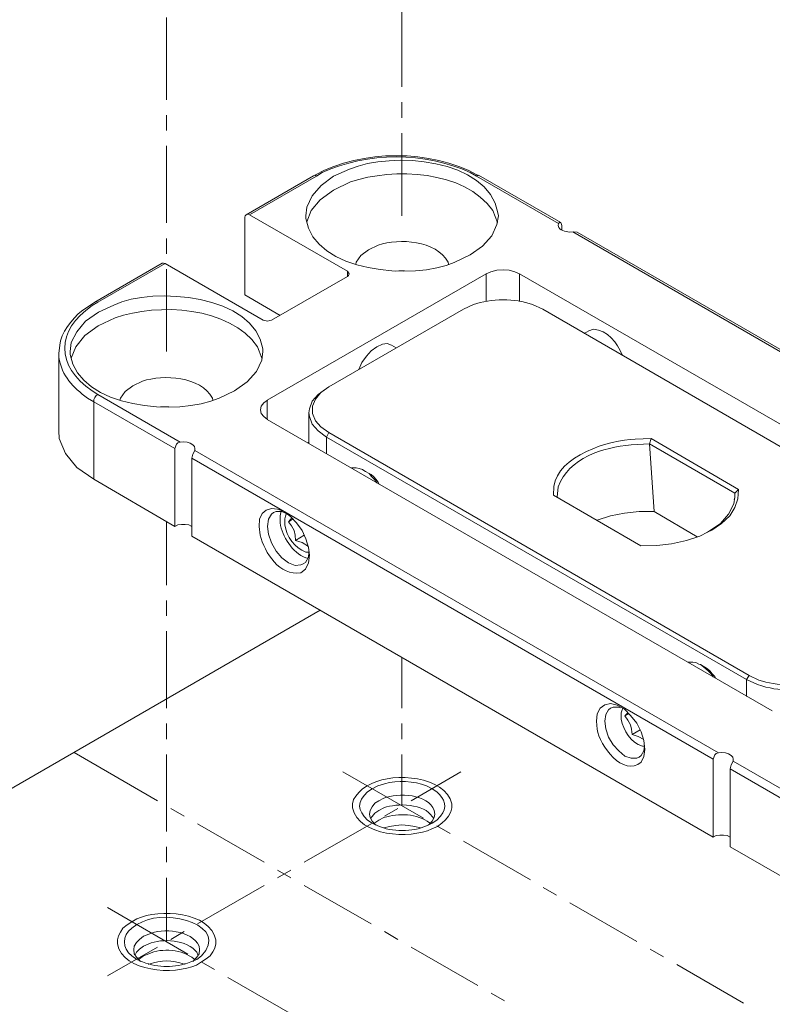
# Model space of a CAD drawing. Header units: inches. Extents: x 1352 to 2050, y -1711 to -1289.
# Tile 4 of 256: x 1406 to 1437, y -1579 to -1538. Entities that reach past the tile are written whole.
import ezdxf

# ---------------------------------------------------------------- set-up
doc = ezdxf.new("R2010")
doc.units = ezdxf.units.IN
doc.header["$MEASUREMENT"] = 0
doc.layers.add('图层 1', color=7, linetype='Continuous')

# ---------------------------------------------------------------- blocks, each defined once
blk = doc.blocks.new('block 8')
at = {"layer": '图层 1', "color": 250, "lineweight": 20, "true_color": 0x221814}
for points in [[(1421.411, -1541.037), (1421.411, -1537.862)], [(1411.717, -1541.566), (1411.717, -1538.179)], [(1421.411, -1542.307), (1421.411, -1541.672)], [(1411.717, -1542.836), (1411.717, -1542.201)], [(1421.411, -1546.35), (1421.411, -1542.942)], [(1411.717, -1546.646), (1411.717, -1543.471)], [(1417.77, -1544.699), (1414.998, -1546.307)], [(1417.897, -1544.719), (1415.125, -1546.307)], [(1418.596, -1544.72), (1418.088, -1545.101), (1417.707, -1545.524), (1417.496, -1545.99), (1417.453, -1546.35)], [(1417.897, -1544.72), (1417.834, -1544.677), (1417.77, -1544.698)], [(1424.48, -1544.72), (1424.544, -1544.677), (1424.607, -1544.698)], [(1427.867, -1546.667), (1424.48, -1544.72)], [(1427.952, -1546.625), (1424.565, -1544.677)], [(1417.496, -1546.604), (1417.665, -1546.138), (1418.046, -1545.694), (1418.596, -1545.291)], [(1414.998, -1546.308), (1414.955, -1546.35), (1414.934, -1546.413)], [(1414.934, -1549.609), (1414.934, -1546.413)], [(1415.125, -1546.308), (1415.061, -1546.286), (1414.998, -1546.308)], [(1415.125, -1546.307), (1419.167, -1548.636)], [(1424.226, -1547.959), (1424.734, -1547.599), (1425.115, -1547.175), (1425.327, -1546.709), (1425.391, -1546.35)], [(1427.867, -1546.667), (1427.909, -1546.625), (1427.952, -1546.625)], [(1427.952, -1546.625), (1427.994, -1546.752)], [(1427.994, -1546.942), (1427.994, -1546.752)], [(1440.101, -1553.737), (1428.46, -1547.006)], [(1428.629, -1547.027), (1428.481, -1547.006)], [(1440.101, -1553.652), (1428.629, -1547.027)], [(1411.717, -1547.916), (1411.717, -1547.281)], [(1419.506, -1548.34), (1419.527, -1548.255), (1419.718, -1547.98), (1420.035, -1547.747)], [(1411.526, -1548.297), (1408.753, -1549.906)], [(1411.653, -1548.318), (1408.88, -1549.906)], [(1411.653, -1548.318), (1411.59, -1548.297), (1411.526, -1548.297)], [(1411.653, -1548.318), (1415.696, -1550.647)], [(1411.717, -1551.938), (1411.717, -1548.551)], [(1419.167, -1548.636), (1419.167, -1548.847)], [(1419.231, -1548.741), (1419.21, -1548.699), (1419.167, -1548.636)], [(1421.517, -1548.615), (1421.284, -1548.615), (1421.157, -1548.636)], [(1426.258, -1548.741), (1426.068, -1548.657), (1425.835, -1548.593), (1425.581, -1548.572), (1425.327, -1548.593), (1425.073, -1548.657), (1424.883, -1548.741)], [(1424.882, -1548.741), (1415.865, -1553.949)], [(1416.035, -1550.646), (1419.167, -1548.847)], [(1419.167, -1548.847), (1419.21, -1548.805), (1419.231, -1548.741)], [(1424.882, -1548.741), (1424.882, -1549.884)], [(1426.258, -1548.741), (1426.258, -1549.884)], [(1447.065, -1560.743), (1426.258, -1548.741)], [(1408.88, -1549.906), (1408.817, -1549.884), (1408.753, -1549.906)], [(1414.934, -1549.609), (1416.395, -1550.456)], [(1418.405, -1553.398), (1423.951, -1550.202)], [(1427.211, -1550.202), (1444.525, -1560.214)], [(1408.902, -1550.329), (1408.372, -1550.689), (1408.013, -1551.134), (1407.78, -1551.578), (1407.737, -1551.938)], [(1415.696, -1550.646), (1415.866, -1550.689), (1415.971, -1550.668), (1416.035, -1550.646)], [(1407.78, -1552.213), (1407.97, -1551.747), (1408.351, -1551.281), (1408.901, -1550.88)], [(1428.925, -1551.197), (1429.116, -1551.091)], [(1414.511, -1553.568), (1415.04, -1553.187), (1415.421, -1552.763), (1415.632, -1552.297), (1415.675, -1551.938)], [(1420.374, -1551.747), (1420.141, -1551.916), (1419.951, -1552.129), (1419.76, -1552.403), (1419.633, -1552.679), (1419.612, -1552.7)], [(1420.988, -1551.683), (1420.797, -1551.62), (1420.607, -1551.641), (1420.374, -1551.747)], [(1421.178, -1551.79), (1420.988, -1551.683)], [(1407.272, -1555.219), (1407.272, -1552.022)], [(1409.791, -1553.949), (1409.812, -1553.864), (1410.002, -1553.589), (1410.32, -1553.356)], [(1417.58, -1554.478), (1417.601, -1554.309), (1417.707, -1553.991), (1417.961, -1553.716), (1418.3, -1553.462)], [(1418.067, -1553.631), (1418.405, -1553.398)], [(1408.88, -1553.716), (1408.817, -1553.758), (1408.753, -1553.842), (1408.711, -1553.928), (1408.711, -1554.012)], [(1408.88, -1553.716), (1412.267, -1555.684)], [(1415.866, -1553.949), (1415.718, -1554.054), (1415.611, -1554.203), (1415.59, -1554.351)], [(1415.865, -1553.948), (1415.865, -1554.753)], [(1418.405, -1555.282), (1418.067, -1555.049), (1417.855, -1554.795), (1417.728, -1554.499), (1417.728, -1554.202), (1417.855, -1553.907), (1418.067, -1553.631)], [(1408.711, -1557.208), (1408.711, -1554.012)], [(1408.711, -1554.012), (1412.055, -1555.938)], [(1411.802, -1554.224), (1411.463, -1554.224)], [(1415.59, -1554.351), (1415.612, -1554.499), (1415.718, -1554.626), (1415.866, -1554.753)], [(1415.865, -1554.753), (1436.672, -1566.755)], [(1417.58, -1554.477), (1417.58, -1555.727)], [(1418.3, -1555.472), (1417.961, -1555.219), (1417.707, -1554.943), (1417.601, -1554.626), (1417.58, -1554.478)], [(1407.272, -1555.219), (1407.293, -1555.536), (1407.547, -1556.15), (1408.013, -1556.722), (1408.711, -1557.208)], [(1418.405, -1555.282), (1418.3, -1555.472)], [(1418.3, -1555.472), (1418.3, -1556.15)], [(1435.614, -1565.463), (1418.3, -1555.473)], [(1435.72, -1565.294), (1418.405, -1555.282)], [(1431.677, -1555.536), (1431.613, -1555.748)], [(1431.677, -1555.536), (1435.275, -1557.631)], [(1412.055, -1555.938), (1412.119, -1555.769), (1412.183, -1555.705), (1412.267, -1555.685)], [(1412.055, -1555.938), (1412.055, -1559.156)], [(1412.267, -1555.684), (1412.415, -1555.663), (1412.564, -1555.684), (1412.69, -1555.727), (1412.796, -1555.79), (1412.86, -1555.853), (1412.881, -1555.938)], [(1412.881, -1555.938), (1412.881, -1556.023)], [(1417.538, -1555.705), (1417.58, -1555.684)], [(1431.613, -1555.748), (1435.127, -1557.78)], [(1431.804, -1558.542), (1431.613, -1555.748)], [(1412.881, -1556.023), (1412.796, -1556.171), (1412.754, -1556.34)], [(1412.754, -1556.34), (1434.238, -1568.744)], [(1412.754, -1556.34), (1412.754, -1559.558)], [(1412.881, -1556.023), (1434.45, -1568.49)], [(1419.845, -1556.848), (1419.781, -1556.806), (1419.654, -1556.764), (1419.527, -1556.743), (1419.337, -1556.743)], [(1408.711, -1557.208), (1412.055, -1559.156)], [(1420.035, -1556.954), (1419.845, -1556.848)], [(1420.374, -1557.356), (1420.289, -1557.23), (1420.162, -1557.102), (1420.056, -1556.976), (1419.908, -1556.891), (1419.845, -1556.849)], [(1420.48, -1557.42), (1420.437, -1557.335), (1420.332, -1557.208), (1420.247, -1557.103), (1420.141, -1557.017), (1420.035, -1556.954)], [(1431.254, -1559.96), (1427.655, -1557.865)], [(1427.804, -1557.949), (1427.825, -1557.949)], [(1435.275, -1557.632), (1435.254, -1558.013), (1435.127, -1558.373), (1434.916, -1558.711), (1434.577, -1559.028), (1434.175, -1559.304), (1434.005, -1559.388)], [(1435.127, -1557.949), (1435.085, -1558.224), (1434.873, -1558.647), (1434.534, -1559.029), (1434.047, -1559.367)], [(1435.127, -1557.78), (1435.127, -1557.949), (1435.106, -1558.055)], [(1435.127, -1557.78), (1435.275, -1557.632)], [(1435.127, -1557.78), (1435.127, -1557.949)], [(1416.564, -1558.542), (1416.289, -1558.436), (1416.035, -1558.415), (1415.823, -1558.478), (1415.654, -1558.627), (1415.548, -1558.859), (1415.527, -1559.156)], [(1416.119, -1558.584), (1416.035, -1558.648), (1415.908, -1558.86), (1415.866, -1559.156)], [(1416.458, -1558.542), (1416.225, -1558.542), (1416.119, -1558.584)], [(1416.437, -1558.542), (1416.416, -1558.584), (1416.395, -1558.711), (1416.395, -1558.859)], [(1416.648, -1558.627), (1416.458, -1558.542)], [(1417.601, -1560.341), (1417.559, -1560.024), (1417.453, -1559.664), (1417.305, -1559.325), (1417.072, -1559.008), (1416.839, -1558.753), (1416.564, -1558.542)], [(1416.585, -1558.965), (1416.585, -1558.838), (1416.607, -1558.732), (1416.648, -1558.648), (1416.67, -1558.627)], [(1416.733, -1558.965), (1416.881, -1558.796)], [(1416.733, -1558.965), (1416.924, -1558.838)], [(1431.804, -1558.542), (1431.19, -1558.542), (1430.576, -1558.605), (1430.005, -1558.711), (1429.455, -1558.902)], [(1431.804, -1558.542), (1433.582, -1559.579)], [(1411.717, -1561.569), (1411.717, -1558.944)], [(1412.055, -1559.156), (1412.183, -1559.092), (1412.331, -1559.071), (1412.479, -1559.071), (1412.627, -1559.092), (1412.754, -1559.156)], [(1415.866, -1559.156), (1415.908, -1559.473), (1416.035, -1559.833), (1416.225, -1560.171), (1416.458, -1560.447), (1416.733, -1560.659), (1417.008, -1560.764), (1417.241, -1560.743), (1417.347, -1560.701)], [(1417.03, -1559.727), (1417.008, -1559.515), (1416.966, -1559.325), (1416.86, -1559.134), (1416.733, -1558.965)], [(1412.754, -1559.558), (1434.238, -1571.961)], [(1417.03, -1559.727), (1417.389, -1559.515)], [(1434.005, -1559.389), (1433.688, -1559.558), (1433.137, -1559.727), (1432.523, -1559.875), (1431.91, -1559.939), (1431.254, -1559.96)], [(1434.048, -1559.367), (1434.005, -1559.388)], [(1417.559, -1559.981), (1417.305, -1559.812), (1417.03, -1559.727)], [(1417.347, -1560.701), (1417.432, -1560.637), (1417.559, -1560.426)], [(1417.432, -1560.912), (1417.559, -1560.659), (1417.601, -1560.341)], [(1417.601, -1560.214), (1417.559, -1560.214)], [(1417.559, -1560.426), (1417.58, -1560.235)], [(1411.717, -1562.839), (1411.717, -1562.203)], [(1381.66, -1583.624), (1418.045, -1562.606)], [(1411.717, -1566.648), (1411.717, -1563.473)], [(1421.411, -1566.648), (1421.411, -1564.553)], [(1433.709, -1564.849), (1433.645, -1564.828), (1433.518, -1564.764), (1433.392, -1564.744), (1433.201, -1564.744)], [(1433.899, -1564.955), (1433.709, -1564.849)], [(1434.238, -1565.358), (1434.154, -1565.231), (1434.026, -1565.103), (1433.773, -1564.892), (1433.709, -1564.85)], [(1434.344, -1565.421), (1434.302, -1565.336), (1434.196, -1565.23), (1434.111, -1565.125), (1434.005, -1565.019), (1433.899, -1564.955)], [(1435.72, -1565.294), (1435.614, -1565.463)], [(1435.614, -1565.463), (1435.614, -1566.161)], [(1429.433, -1567.178), (1429.455, -1566.881), (1429.581, -1566.649), (1429.772, -1566.501), (1430.005, -1566.458), (1430.28, -1566.522), (1430.428, -1566.606)], [(1429.772, -1567.178), (1429.814, -1566.903), (1429.92, -1566.712), (1430.005, -1566.649)], [(1430.005, -1566.649), (1430.11, -1566.606), (1430.343, -1566.606)], [(1430.343, -1566.606), (1430.407, -1566.628)], [(1430.428, -1566.606), (1430.576, -1566.691), (1430.83, -1566.945), (1431.084, -1567.262), (1431.275, -1567.622), (1431.381, -1567.982), (1431.423, -1568.342)], [(1430.449, -1566.966), (1430.449, -1566.839), (1430.471, -1566.754)], [(1430.47, -1566.754), (1430.513, -1566.648)], [(1430.598, -1566.966), (1430.724, -1566.839)], [(1430.598, -1566.966), (1430.767, -1566.86)], [(1411.717, -1567.919), (1411.717, -1567.283)], [(1421.411, -1567.919), (1421.411, -1567.283)], [(1431.19, -1568.659), (1431.084, -1568.701), (1430.852, -1568.701), (1430.598, -1568.617), (1430.344, -1568.405), (1430.11, -1568.152), (1429.92, -1567.834), (1429.814, -1567.495), (1429.772, -1567.178)], [(1430.894, -1567.728), (1430.872, -1567.516), (1430.83, -1567.326), (1430.725, -1567.135), (1430.598, -1566.966)], [(1430.894, -1567.728), (1431.232, -1567.538)], [(1431.381, -1567.939), (1431.148, -1567.813), (1430.894, -1567.728)], [(1407.907, -1568.469), (1411.336, -1570.459)], [(1411.717, -1571.728), (1411.717, -1568.553)], [(1421.411, -1570.67), (1421.411, -1568.553)], [(1431.381, -1568.405), (1431.275, -1568.596), (1431.19, -1568.659)], [(1431.402, -1568.215), (1431.381, -1568.405)], [(1431.423, -1568.342), (1431.381, -1568.638)], [(1434.238, -1568.744), (1434.302, -1568.575), (1434.365, -1568.511), (1434.45, -1568.49)], [(1434.45, -1568.49), (1434.598, -1568.469), (1434.746, -1568.49), (1434.873, -1568.533), (1434.979, -1568.596), (1435.042, -1568.659), (1435.064, -1568.744)], [(1434.238, -1568.744), (1434.238, -1571.961)], [(1435.064, -1568.829), (1434.979, -1568.977), (1434.937, -1569.146)], [(1435.064, -1568.744), (1435.064, -1568.829)], [(1435.064, -1568.829), (1438.62, -1570.882)], [(1418.977, -1569.273), (1422.3, -1571.178)], [(1421.792, -1570.458), (1423.845, -1569.273)], [(1434.936, -1569.146), (1438.45, -1571.179)], [(1434.937, -1569.146), (1434.937, -1572.364)], [(1419.972, -1569.845), (1419.781, -1569.972), (1419.633, -1570.12), (1419.506, -1570.268), (1419.421, -1570.416), (1419.379, -1570.586), (1419.379, -1570.67)], [(1420.459, -1570.458), (1420.289, -1570.565), (1420.183, -1570.713), (1420.099, -1570.861), (1420.078, -1571.009)], [(1411.886, -1570.776), (1412.436, -1571.093)], [(1420.078, -1571.009), (1420.099, -1571.157), (1420.183, -1571.305), (1420.289, -1571.432), (1420.353, -1571.474)], [(1420.459, -1570.861), (1420.289, -1570.967), (1420.183, -1571.115), (1420.12, -1571.199)], [(1420.692, -1571.094), (1421.242, -1570.776)], [(1422.766, -1571.009), (1422.745, -1571.157), (1422.66, -1571.305), (1422.554, -1571.432), (1422.491, -1571.474)], [(1422.872, -1571.517), (1423.062, -1571.39), (1423.21, -1571.242), (1423.337, -1571.094), (1423.422, -1570.924), (1423.464, -1570.755), (1423.464, -1570.67)], [(1412.987, -1571.411), (1415.738, -1572.999)], [(1417.389, -1572.998), (1420.141, -1571.411)], [(1420.459, -1571.263), (1420.289, -1571.369), (1420.268, -1571.411)], [(1422.639, -1571.347), (1422.66, -1571.347)], [(1420.67, -1571.58), (1420.903, -1571.517), (1421.157, -1571.475), (1421.411, -1571.454), (1421.687, -1571.475), (1421.94, -1571.517), (1422.173, -1571.58)], [(1422.85, -1571.495), (1423.401, -1571.813)], [(1423.951, -1572.131), (1426.703, -1573.718)], [(1434.238, -1571.961), (1434.365, -1571.898), (1434.513, -1571.877), (1434.661, -1571.877), (1434.81, -1571.898), (1434.937, -1571.961)], [(1411.717, -1572.998), (1411.717, -1572.363)], [(1434.936, -1572.364), (1438.45, -1574.374)], [(1416.289, -1573.316), (1416.839, -1573.633)], [(1416.289, -1573.633), (1416.839, -1573.316)], [(1411.717, -1576.279), (1411.717, -1573.633)], [(1412.987, -1575.539), (1415.738, -1573.951)], [(1417.389, -1573.951), (1420.141, -1575.539)], [(1427.232, -1574.036), (1427.782, -1574.353)], [(1409.282, -1574.861), (1412.584, -1576.787)], [(1428.333, -1574.67), (1431.084, -1576.258)], [(1410.277, -1575.454), (1410.087, -1575.581), (1409.917, -1575.708), (1409.812, -1575.877), (1409.727, -1576.025), (1409.685, -1576.195), (1409.685, -1576.279)], [(1411.886, -1576.173), (1412.436, -1575.856)], [(1420.692, -1575.856), (1421.242, -1576.174)], [(1410.764, -1576.046), (1410.595, -1576.173), (1410.468, -1576.301), (1410.383, -1576.449), (1410.362, -1576.597)], [(1413.156, -1577.105), (1413.347, -1576.978), (1413.516, -1576.851), (1413.622, -1576.682), (1413.706, -1576.534), (1413.749, -1576.364), (1413.749, -1576.279)], [(1409.282, -1577.677), (1411.336, -1576.491)], [(1410.362, -1576.597), (1410.383, -1576.766), (1410.468, -1576.914), (1410.637, -1577.083)], [(1410.764, -1576.449), (1410.595, -1576.576), (1410.468, -1576.703), (1410.426, -1576.809)], [(1413.071, -1576.597), (1413.05, -1576.766), (1412.966, -1576.914), (1412.796, -1577.083)], [(1421.792, -1576.491), (1424.544, -1578.078)], [(1431.635, -1576.576), (1432.185, -1576.893)], [(1410.764, -1576.851), (1410.595, -1576.978), (1410.574, -1576.999)], [(1412.944, -1576.935), (1412.966, -1576.935)], [(1413.135, -1577.105), (1413.685, -1577.422)], [(1432.735, -1577.211), (1435.487, -1578.798)], [(1414.236, -1577.74), (1416.987, -1579.328)], [(1425.094, -1578.396), (1425.644, -1578.713)]]:
    blk.add_lwpolyline(points, dxfattribs=at)
for points, knots in [([(1424.607, -1544.699), (1424.607, -1544.699), (1424.502, -1544.656), (1424.502, -1544.656), (1422.612, -1543.609), (1419.745, -1543.612), (1417.855, -1544.656), (1417.855, -1544.656), (1417.77, -1544.699), (1417.77, -1544.699)], [0, 0, 0, 0, 1, 1, 1, 2, 2, 2, 3, 3, 3, 3]), ([(1424.48, -1544.72), (1424.48, -1544.72), (1424.226, -1544.572), (1424.226, -1544.572), (1422.386, -1543.71), (1419.967, -1543.704), (1418.13, -1544.572), (1418.13, -1544.572), (1417.897, -1544.72), (1417.897, -1544.72)], [0, 0, 0, 0, 1, 1, 1, 2, 2, 2, 3, 3, 3, 3]), ([(1425.391, -1546.35), (1425.391, -1546.35), (1425.369, -1546.223), (1425.369, -1546.223), (1424.964, -1543.975), (1420.982, -1543.687), (1419.252, -1544.424), (1419.252, -1544.424), (1418.596, -1544.72), (1418.596, -1544.72)], [0, 0, 0, 0, 1, 1, 1, 2, 2, 2, 3, 3, 3, 3]), ([(1425.348, -1546.625), (1425.348, -1546.625), (1425.158, -1546.138), (1425.158, -1546.138), (1423.981, -1544.456), (1421.061, -1544.357), (1419.294, -1544.953), (1419.294, -1544.953), (1418.596, -1545.292), (1418.596, -1545.292)], [0, 0, 0, 0, 1, 1, 1, 2, 2, 2, 3, 3, 3, 3]), ([(1417.453, -1546.35), (1417.453, -1546.35), (1417.453, -1546.456), (1417.453, -1546.456), (1417.793, -1548.711), (1421.925, -1549.003), (1423.57, -1548.276), (1423.57, -1548.276), (1424.226, -1547.959), (1424.226, -1547.959)], [0, 0, 0, 0, 1, 1, 1, 2, 2, 2, 3, 3, 3, 3]), ([(1427.867, -1546.667), (1427.867, -1546.667), (1427.845, -1546.752), (1427.845, -1546.752), (1427.919, -1546.982), (1428.117, -1546.99), (1428.333, -1547.027), (1428.333, -1547.027), (1428.481, -1547.006), (1428.481, -1547.006)], [0, 0, 0, 0, 1, 1, 1, 2, 2, 2, 3, 3, 3, 3]), ([(1423.337, -1548.34), (1423.337, -1548.34), (1423.316, -1548.255), (1423.316, -1548.255), (1422.808, -1547.361), (1421.309, -1547.27), (1420.438, -1547.556), (1420.438, -1547.556), (1420.035, -1547.747), (1420.035, -1547.747)], [0, 0, 0, 0, 1, 1, 1, 2, 2, 2, 3, 3, 3, 3]), ([(1415.675, -1551.938), (1415.675, -1551.938), (1415.675, -1551.832), (1415.675, -1551.832), (1415.366, -1549.617), (1411.172, -1549.242), (1409.537, -1550.033), (1409.537, -1550.033), (1408.902, -1550.329), (1408.902, -1550.329)], [0, 0, 0, 0, 1, 1, 1, 2, 2, 2, 3, 3, 3, 3]), ([(1408.88, -1549.906), (1408.88, -1549.906), (1408.648, -1550.054), (1408.648, -1550.054), (1407.137, -1551.077), (1407.14, -1552.545), (1408.648, -1553.568), (1408.648, -1553.568), (1408.88, -1553.716), (1408.88, -1553.716)], [0, 0, 0, 0, 1, 1, 1, 2, 2, 2, 3, 3, 3, 3]), ([(1408.753, -1549.906), (1408.753, -1549.906), (1408.203, -1550.287), (1408.203, -1550.287), (1407.836, -1550.574), (1407.35, -1551.204), (1407.314, -1551.683), (1407.314, -1551.683), (1407.272, -1552.022), (1407.272, -1552.022)], [0, 0, 0, 0, 1, 1, 1, 2, 2, 2, 3, 3, 3, 3]), ([(1423.951, -1550.202), (1423.951, -1550.202), (1424.354, -1550.012), (1424.354, -1550.012), (1425.074, -1549.751), (1426.07, -1549.74), (1426.787, -1550.012), (1426.787, -1550.012), (1427.211, -1550.202), (1427.211, -1550.202)], [0, 0, 0, 0, 1, 1, 1, 2, 2, 2, 3, 3, 3, 3]), ([(1415.632, -1552.213), (1415.632, -1552.213), (1415.463, -1551.747), (1415.463, -1551.747), (1414.315, -1550.087), (1411.34, -1549.924), (1409.6, -1550.562), (1409.6, -1550.562), (1408.901, -1550.88), (1408.901, -1550.88)], [0, 0, 0, 0, 1, 1, 1, 2, 2, 2, 3, 3, 3, 3]), ([(1430.491, -1552.107), (1430.491, -1552.107), (1430.491, -1552.086), (1430.491, -1552.086), (1430.283, -1551.593), (1429.89, -1551.054), (1429.306, -1551.027), (1429.306, -1551.027), (1429.116, -1551.091), (1429.116, -1551.091)], [0, 0, 0, 0, 1, 1, 1, 2, 2, 2, 3, 3, 3, 3]), ([(1407.738, -1551.938), (1407.738, -1551.938), (1407.738, -1552.064), (1407.738, -1552.064), (1408.122, -1554.312), (1412.193, -1554.626), (1413.876, -1553.864), (1413.876, -1553.864), (1414.511, -1553.568), (1414.511, -1553.568)], [0, 0, 0, 0, 1, 1, 1, 2, 2, 2, 3, 3, 3, 3]), ([(1407.272, -1552.022), (1407.272, -1552.022), (1407.272, -1552.192), (1407.272, -1552.192), (1407.414, -1552.957), (1407.847, -1553.424), (1408.457, -1553.864), (1408.457, -1553.864), (1408.711, -1554.012), (1408.711, -1554.012)], [0, 0, 0, 0, 1, 1, 1, 2, 2, 2, 3, 3, 3, 3]), ([(1413.622, -1553.949), (1413.622, -1553.949), (1413.601, -1553.864), (1413.601, -1553.864), (1413.127, -1552.964), (1411.576, -1552.884), (1410.722, -1553.165), (1410.722, -1553.165), (1410.32, -1553.356), (1410.32, -1553.356)], [0, 0, 0, 0, 1, 1, 1, 2, 2, 2, 3, 3, 3, 3]), ([(1427.655, -1557.865), (1427.655, -1557.865), (1427.677, -1557.505), (1427.677, -1557.505), (1427.822, -1556.253), (1429.975, -1555.567), (1431.021, -1555.557), (1431.021, -1555.557), (1431.677, -1555.536), (1431.677, -1555.536)], [0, 0, 0, 0, 1, 1, 1, 2, 2, 2, 3, 3, 3, 3]), ([(1427.804, -1557.949), (1427.804, -1557.949), (1427.846, -1557.526), (1427.846, -1557.526), (1428.279, -1556.318), (1429.701, -1555.895), (1430.852, -1555.79), (1430.852, -1555.79), (1431.614, -1555.748), (1431.614, -1555.748)], [0, 0, 0, 0, 1, 1, 1, 2, 2, 2, 3, 3, 3, 3]), ([(1415.527, -1559.156), (1415.527, -1559.156), (1415.569, -1559.515), (1415.569, -1559.515), (1415.743, -1560.225), (1416.386, -1561.228), (1417.241, -1561.06), (1417.241, -1561.06), (1417.432, -1560.912), (1417.432, -1560.912)], [0, 0, 0, 0, 1, 1, 1, 2, 2, 2, 3, 3, 3, 3]), ([(1417.538, -1560.468), (1417.538, -1560.468), (1417.453, -1560.447), (1417.453, -1560.447), (1416.894, -1560.239), (1416.478, -1559.567), (1416.395, -1559.007), (1416.395, -1559.007), (1416.395, -1558.859), (1416.395, -1558.859)], [0, 0, 0, 0, 1, 1, 1, 2, 2, 2, 3, 3, 3, 3]), ([(1417.559, -1560.214), (1417.559, -1560.214), (1417.453, -1560.214), (1417.453, -1560.214), (1416.979, -1560.049), (1416.667, -1559.573), (1416.585, -1559.092), (1416.585, -1559.092), (1416.585, -1558.965), (1416.585, -1558.965)], [0, 0, 0, 0, 1, 1, 1, 2, 2, 2, 3, 3, 3, 3]), ([(1438.98, -1565.294), (1438.98, -1565.294), (1438.577, -1565.484), (1438.577, -1565.484), (1437.839, -1565.749), (1436.86, -1565.749), (1436.122, -1565.484), (1436.122, -1565.484), (1435.72, -1565.294), (1435.72, -1565.294)], [0, 0, 0, 0, 1, 1, 1, 2, 2, 2, 3, 3, 3, 3]), ([(1439.085, -1565.463), (1439.085, -1565.463), (1438.662, -1565.675), (1438.662, -1565.675), (1437.676, -1565.97), (1437.043, -1565.973), (1436.058, -1565.675), (1436.058, -1565.675), (1435.614, -1565.463), (1435.614, -1565.463)], [0, 0, 0, 0, 1, 1, 1, 2, 2, 2, 3, 3, 3, 3]), ([(1431.381, -1568.638), (1431.381, -1568.638), (1431.275, -1568.871), (1431.275, -1568.871), (1430.518, -1569.5), (1429.556, -1568.18), (1429.455, -1567.516), (1429.455, -1567.516), (1429.433, -1567.178), (1429.433, -1567.178)], [0, 0, 0, 0, 1, 1, 1, 2, 2, 2, 3, 3, 3, 3]), ([(1431.402, -1568.215), (1431.402, -1568.215), (1431.317, -1568.215), (1431.317, -1568.215), (1430.838, -1568.057), (1430.529, -1567.572), (1430.449, -1567.093), (1430.449, -1567.093), (1430.449, -1566.966), (1430.449, -1566.966)], [0, 0, 0, 0, 1, 1, 1, 2, 2, 2, 3, 3, 3, 3]), ([(1423.464, -1570.67), (1423.464, -1570.67), (1423.464, -1570.585), (1423.464, -1570.585), (1423.207, -1569.43), (1421.056, -1569.289), (1420.204, -1569.739), (1420.204, -1569.739), (1419.972, -1569.845), (1419.972, -1569.845)], [0, 0, 0, 0, 1, 1, 1, 2, 2, 2, 3, 3, 3, 3]), ([(1420.183, -1569.972), (1420.183, -1569.972), (1420.416, -1569.845), (1420.416, -1569.845), (1420.416, -1569.845), (1420.691, -1569.76), (1420.691, -1569.76), (1421.239, -1569.612), (1421.895, -1569.642), (1422.427, -1569.845), (1422.427, -1569.845), (1422.66, -1569.972), (1422.66, -1569.972), (1422.66, -1569.972), (1422.85, -1570.098), (1422.85, -1570.098), (1423.169, -1570.373), (1423.313, -1570.746), (1422.998, -1571.094), (1422.998, -1571.094), (1422.85, -1571.263), (1422.85, -1571.263), (1422.85, -1571.263), (1422.66, -1571.39), (1422.66, -1571.39)], [0, 0, 0, 0, 1, 1, 1, 2, 2, 2, 3, 3, 3, 4, 4, 4, 5, 5, 5, 6, 6, 6, 7, 7, 7, 8, 8, 8, 8]), ([(1420.183, -1571.39), (1420.183, -1571.39), (1419.993, -1571.263), (1419.993, -1571.263), (1419.571, -1570.85), (1419.55, -1570.506), (1419.993, -1570.099), (1419.993, -1570.099), (1420.183, -1569.972), (1420.183, -1569.972)], [0, 0, 0, 0, 1, 1, 1, 2, 2, 2, 3, 3, 3, 3]), ([(1420.459, -1570.458), (1420.459, -1570.458), (1420.67, -1570.353), (1420.67, -1570.353), (1421.253, -1570.131), (1422.488, -1570.17), (1422.745, -1570.861), (1422.745, -1570.861), (1422.766, -1571.009), (1422.766, -1571.009)], [0, 0, 0, 0, 1, 1, 1, 2, 2, 2, 3, 3, 3, 3]), ([(1420.459, -1570.861), (1420.459, -1570.861), (1420.67, -1570.755), (1420.67, -1570.755), (1421.195, -1570.543), (1422.354, -1570.584), (1422.66, -1571.115), (1422.66, -1571.115), (1422.723, -1571.199), (1422.723, -1571.199)], [0, 0, 0, 0, 1, 1, 1, 2, 2, 2, 3, 3, 3, 3]), ([(1419.379, -1570.67), (1419.379, -1570.67), (1419.379, -1570.755), (1419.379, -1570.755), (1419.641, -1571.945), (1421.746, -1572.048), (1422.639, -1571.623), (1422.639, -1571.623), (1422.872, -1571.517), (1422.872, -1571.517)], [0, 0, 0, 0, 1, 1, 1, 2, 2, 2, 3, 3, 3, 3]), ([(1420.459, -1571.263), (1420.459, -1571.263), (1420.67, -1571.157), (1420.67, -1571.157), (1421.266, -1570.958), (1422.037, -1570.983), (1422.554, -1571.369), (1422.554, -1571.369), (1422.575, -1571.411), (1422.575, -1571.411)], [0, 0, 0, 0, 1, 1, 1, 2, 2, 2, 3, 3, 3, 3]), ([(1422.66, -1571.39), (1422.66, -1571.39), (1422.427, -1571.496), (1422.427, -1571.496), (1421.846, -1571.752), (1420.998, -1571.752), (1420.416, -1571.496), (1420.416, -1571.496), (1420.183, -1571.39), (1420.183, -1571.39)], [0, 0, 0, 0, 1, 1, 1, 2, 2, 2, 3, 3, 3, 3]), ([(1413.749, -1576.279), (1413.749, -1576.279), (1413.749, -1576.195), (1413.749, -1576.195), (1413.493, -1575.022), (1411.412, -1574.907), (1410.489, -1575.327), (1410.489, -1575.327), (1410.278, -1575.454), (1410.278, -1575.454)], [0, 0, 0, 0, 1, 1, 1, 2, 2, 2, 3, 3, 3, 3]), ([(1410.489, -1575.56), (1410.489, -1575.56), (1410.722, -1575.454), (1410.722, -1575.454), (1411.766, -1574.894), (1414.34, -1575.624), (1413.156, -1576.851), (1413.156, -1576.851), (1412.966, -1576.999), (1412.966, -1576.999)], [0, 0, 0, 0, 1, 1, 1, 2, 2, 2, 3, 3, 3, 3]), ([(1410.489, -1576.999), (1410.489, -1576.999), (1410.277, -1576.851), (1410.277, -1576.851), (1409.874, -1576.54), (1409.873, -1576.018), (1410.277, -1575.708), (1410.277, -1575.708), (1410.489, -1575.56), (1410.489, -1575.56)], [0, 0, 0, 0, 1, 1, 1, 2, 2, 2, 3, 3, 3, 3]), ([(1410.764, -1576.046), (1410.764, -1576.046), (1410.976, -1575.962), (1410.976, -1575.962), (1411.529, -1575.694), (1412.77, -1575.8), (1413.05, -1576.449), (1413.05, -1576.449), (1413.071, -1576.597), (1413.071, -1576.597)], [0, 0, 0, 0, 1, 1, 1, 2, 2, 2, 3, 3, 3, 3]), ([(1409.685, -1576.279), (1409.685, -1576.279), (1409.685, -1576.364), (1409.685, -1576.364), (1409.938, -1577.535), (1412.024, -1577.653), (1412.944, -1577.232), (1412.944, -1577.232), (1413.156, -1577.105), (1413.156, -1577.105)], [0, 0, 0, 0, 1, 1, 1, 2, 2, 2, 3, 3, 3, 3]), ([(1410.764, -1576.449), (1410.764, -1576.449), (1410.976, -1576.364), (1410.976, -1576.364), (1411.513, -1576.112), (1412.573, -1576.196), (1412.966, -1576.703), (1412.966, -1576.703), (1413.008, -1576.809), (1413.008, -1576.809)], [0, 0, 0, 0, 1, 1, 1, 2, 2, 2, 3, 3, 3, 3]), ([(1410.764, -1576.851), (1410.764, -1576.851), (1410.976, -1576.766), (1410.976, -1576.766), (1411.515, -1576.516), (1412.38, -1576.593), (1412.838, -1576.978), (1412.838, -1576.978), (1412.86, -1576.999), (1412.86, -1576.999)], [0, 0, 0, 0, 1, 1, 1, 2, 2, 2, 3, 3, 3, 3]), ([(1412.966, -1576.999), (1412.966, -1576.999), (1412.712, -1577.105), (1412.712, -1577.105), (1411.998, -1577.362), (1411.435, -1577.362), (1410.722, -1577.105), (1410.722, -1577.105), (1410.489, -1576.999), (1410.489, -1576.999)], [0, 0, 0, 0, 1, 1, 1, 2, 2, 2, 3, 3, 3, 3]), ([(1410.955, -1577.19), (1410.955, -1577.19), (1410.976, -1577.19), (1410.976, -1577.19), (1411.513, -1577.024), (1411.921, -1577.024), (1412.457, -1577.19), (1412.457, -1577.19), (1412.479, -1577.19), (1412.479, -1577.19)], [0, 0, 0, 0, 1, 1, 1, 2, 2, 2, 3, 3, 3, 3])]:
    blk.add_open_spline(points, degree=3, knots=knots, dxfattribs=at)
blk = doc.blocks.new('block 3')
at = {"layer": '图层 1'}
blk.add_blockref('block 8', (0, 0), dxfattribs=at)
blk = doc.blocks.new('block 2')
at = {"layer": '图层 1'}
blk.add_blockref('block 3', (0, 0), dxfattribs=at)

msp = doc.modelspace()

# ---------------------------------------------------------------- block references
at = {"layer": '图层 1'}
msp.add_blockref('block 2', (0, 0), dxfattribs=at)

doc.saveas('drawing.dxf')
